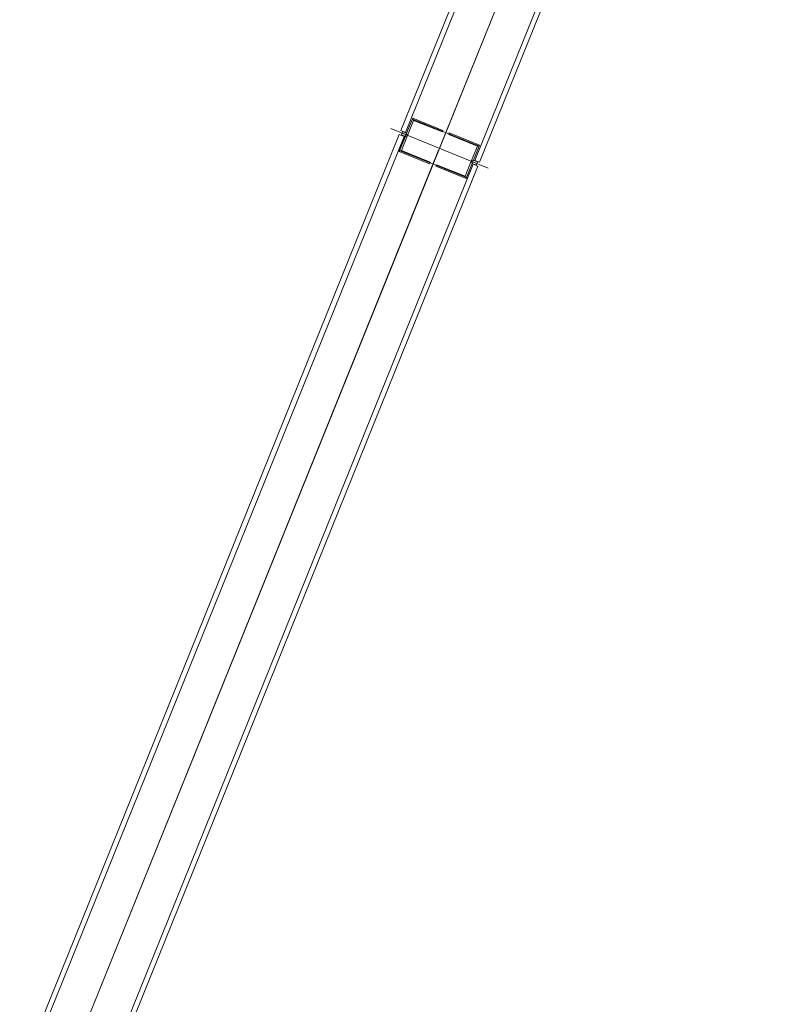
# Model space of a CAD drawing. Header units: millimetres. Extents: x -526411 to -400573, y 47353 to 130199.
# Tile 7 of 256: x -492446 to -491561, y 63944 to 65105. Entities that reach past the tile are written whole.
import ezdxf

# ---------------------------------------------------------------- set-up
doc = ezdxf.new("R2010")
doc.units = ezdxf.units.MM
doc.layers.add('75_--', color=7, linetype='Continuous', lineweight=18)
doc.layers.add('m-pg-03_AI_dwg', color=8, linetype='Continuous', lineweight=18)

# ---------------------------------------------------------------- blocks, each defined once
blk = doc.blocks.new('m-pg-03_AI_dwg_block 5077-644046-3e Verdieping - Percelen telling LI')
at = {"layer": '75_--', "color": 213, "lineweight": 13}
blk.add_line((-1156.201, -874.129), (-1176.44, -924.233), dxfattribs=at)
blk = doc.blocks.new('m-pg-03_AI_dwg_block 5078-644047-3e Verdieping - Percelen telling LI')
at = {"layer": '75_--', "color": 9, "lineweight": 9}
blk.add_line((-1156.244, -874.234), (-1176.398, -924.129), dxfattribs=at)
blk = doc.blocks.new('m-pg-03_AI_dwg_block 5079-644048-3e Verdieping - Percelen telling LI')
at = {"layer": '75_--', "color": 9, "lineweight": 9}
blk.add_line((-1174.561, -924.871), (-1154.406, -874.975), dxfattribs=at)
blk = doc.blocks.new('m-pg-03_AI_dwg_block 5080-644049-3e Verdieping - Percelen telling LI')
at = {"layer": '75_--', "color": 9, "lineweight": 9}
blk.add_line((-1174.31, -924.972), (-1154.156, -875.077), dxfattribs=at)
blk = doc.blocks.new('m-pg-03_AI_dwg_block 5081-644050-3e Verdieping - Percelen telling LI')
at = {"layer": '75_--', "color": 9, "lineweight": 9}
blk.add_line((-1158.081, -873.491), (-1178.235, -923.386), dxfattribs=at)
blk = doc.blocks.new('m-pg-03_AI_dwg_block 5082-644051-3e Verdieping - Percelen telling LI')
at = {"layer": '75_--', "color": 9, "lineweight": 9}
blk.add_line((-1158.331, -873.39), (-1178.486, -923.285), dxfattribs=at)
blk = doc.blocks.new('m-pg-03_AI_dwg_block 5095-644063-3e Verdieping - Percelen telling LI')
at = {"layer": '75_--', "color": 9, "lineweight": 9}
blk.add_line((-1179.029, -923.187), (-1173.852, -925.278), dxfattribs=at)
blk = doc.blocks.new('m-pg-03_AI_dwg_block 5096-644064-3e Verdieping - Percelen telling LI')
at = {"layer": '75_--', "color": 213, "lineweight": 13, "flags": 128}
blk.add_lwpolyline([(-1178.424, -923.432), (-1178.215, -923.516), (-1177.877, -922.681), (-1174.329, -924.115), (-1174.666, -924.949), (-1174.415, -925.051)], dxfattribs=at)
blk = doc.blocks.new('m-pg-03_AI_dwg_block 5097-644065-3e Verdieping - Percelen telling LI')
at = {"layer": '75_--', "color": 9, "lineweight": 9}
blk.add_line((-1178.486, -923.285), (-1178.235, -923.386), dxfattribs=at)
blk = doc.blocks.new('m-pg-03_AI_dwg_block 5098-644066-3e Verdieping - Percelen telling LI')
at = {"layer": '75_--', "color": 9, "lineweight": 9}
blk.add_line((-1174.561, -924.871), (-1174.31, -924.972), dxfattribs=at)
blk = doc.blocks.new('m-pg-03_AI_dwg_block 5099-644067-3e Verdieping - Percelen telling LI')
at = {"layer": '75_--', "color": 133, "flags": 128}
blk.add_lwpolyline([(-1174.457, -925.034), (-1174.749, -924.916), (-1174.632, -924.866), (-1174.423, -924.951)], close=True, dxfattribs=at)
blk = doc.blocks.new('m-pg-03_AI_dwg_block 5100-644068-3e Verdieping - Percelen telling LI')
at = {"layer": '75_--', "color": 133, "flags": 128}
blk.add_lwpolyline([(-1174.749, -924.916), (-1174.426, -924.115), (-1174.308, -924.065), (-1174.632, -924.866)], close=True, dxfattribs=at)
blk = doc.blocks.new('m-pg-03_AI_dwg_block 5101-644069-3e Verdieping - Percelen telling LI')
at = {"layer": '75_--', "color": 133, "flags": 128}
blk.add_lwpolyline([(-1174.426, -924.115), (-1175.948, -923.5), (-1175.915, -923.416), (-1174.308, -924.065)], close=True, dxfattribs=at)
blk = doc.blocks.new('m-pg-03_AI_dwg_block 5102-644070-3e Verdieping - Percelen telling LI')
at = {"layer": '75_--', "color": 133, "flags": 128}
blk.add_lwpolyline([(-1178.424, -923.432), (-1178.131, -923.55), (-1178.181, -923.433), (-1178.39, -923.348)], close=True, dxfattribs=at)
blk = doc.blocks.new('m-pg-03_AI_dwg_block 5103-644071-3e Verdieping - Percelen telling LI')
at = {"layer": '75_--', "color": 133, "flags": 128}
blk.add_lwpolyline([(-1178.131, -923.55), (-1177.808, -922.749), (-1177.857, -922.632), (-1178.181, -923.433)], close=True, dxfattribs=at)
blk = doc.blocks.new('m-pg-03_AI_dwg_block 5104-644072-3e Verdieping - Percelen telling LI')
at = {"layer": '75_--', "color": 133, "flags": 128}
blk.add_lwpolyline([(-1177.808, -922.749), (-1176.285, -923.364), (-1176.251, -923.28), (-1177.857, -922.632)], close=True, dxfattribs=at)
blk = doc.blocks.new('m-pg-03_AI_dwg_block 5094-644073-3e Verdieping - Percelen telling LI')
for name in ['m-pg-03_AI_dwg_block 5096-644064-3e Verdieping - Percelen telling LI', 'm-pg-03_AI_dwg_block 5103-644071-3e Verdieping - Percelen telling LI', 'm-pg-03_AI_dwg_block 5104-644072-3e Verdieping - Percelen telling LI', 'm-pg-03_AI_dwg_block 5095-644063-3e Verdieping - Percelen telling LI', 'm-pg-03_AI_dwg_block 5097-644065-3e Verdieping - Percelen telling LI', 'm-pg-03_AI_dwg_block 5102-644070-3e Verdieping - Percelen telling LI', 'm-pg-03_AI_dwg_block 5101-644069-3e Verdieping - Percelen telling LI', 'm-pg-03_AI_dwg_block 5100-644068-3e Verdieping - Percelen telling LI', 'm-pg-03_AI_dwg_block 5099-644067-3e Verdieping - Percelen telling LI', 'm-pg-03_AI_dwg_block 5098-644066-3e Verdieping - Percelen telling LI']:
    blk.add_blockref(name, (0, 0))
blk = doc.blocks.new('m-pg-03_AI_dwg_block 5105-644074-3e Verdieping - Percelen telling LI')
at = {"layer": '75_--', "color": 213, "lineweight": 13}
blk.add_line((-1176.44, -924.233), (-1196.679, -974.337), dxfattribs=at)
blk = doc.blocks.new('m-pg-03_AI_dwg_block 5106-644075-3e Verdieping - Percelen telling LI')
at = {"layer": '75_--', "color": 9, "lineweight": 9}
blk.add_line((-1176.482, -924.337), (-1196.637, -974.232), dxfattribs=at)
blk = doc.blocks.new('m-pg-03_AI_dwg_block 5107-644076-3e Verdieping - Percelen telling LI')
at = {"layer": '75_--', "color": 9, "lineweight": 9}
blk.add_line((-1194.8, -974.975), (-1174.645, -925.079), dxfattribs=at)
blk = doc.blocks.new('m-pg-03_AI_dwg_block 5108-644077-3e Verdieping - Percelen telling LI')
at = {"layer": '75_--', "color": 9, "lineweight": 9}
blk.add_line((-1194.55, -975.076), (-1174.395, -925.181), dxfattribs=at)
blk = doc.blocks.new('m-pg-03_AI_dwg_block 5109-644078-3e Verdieping - Percelen telling LI')
at = {"layer": '75_--', "color": 9, "lineweight": 9}
blk.add_line((-1178.32, -923.595), (-1198.474, -973.491), dxfattribs=at)
blk = doc.blocks.new('m-pg-03_AI_dwg_block 5110-644079-3e Verdieping - Percelen telling LI')
at = {"layer": '75_--', "color": 9, "lineweight": 9}
blk.add_line((-1178.57, -923.494), (-1198.725, -973.389), dxfattribs=at)
blk = doc.blocks.new('m-pg-03_AI_dwg_block 5112-644080-3e Verdieping - Percelen telling LI')
at = {"layer": '75_--', "color": 9, "lineweight": 9}
blk.add_line((-1173.852, -925.278), (-1179.029, -923.187), dxfattribs=at)
blk = doc.blocks.new('m-pg-03_AI_dwg_block 5113-644081-3e Verdieping - Percelen telling LI')
at = {"layer": '75_--', "color": 213, "lineweight": 13, "flags": 128}
blk.add_lwpolyline([(-1174.457, -925.034), (-1174.666, -924.949), (-1175.003, -925.785), (-1178.552, -924.351), (-1178.215, -923.516), (-1178.465, -923.415)], dxfattribs=at)
blk = doc.blocks.new('m-pg-03_AI_dwg_block 5114-644082-3e Verdieping - Percelen telling LI')
at = {"layer": '75_--', "color": 9, "lineweight": 9}
blk.add_line((-1174.395, -925.181), (-1174.645, -925.079), dxfattribs=at)
blk = doc.blocks.new('m-pg-03_AI_dwg_block 5115-644083-3e Verdieping - Percelen telling LI')
at = {"layer": '75_--', "color": 9, "lineweight": 9}
blk.add_line((-1178.32, -923.595), (-1178.57, -923.494), dxfattribs=at)
blk = doc.blocks.new('m-pg-03_AI_dwg_block 5116-644084-3e Verdieping - Percelen telling LI')
at = {"layer": '75_--', "color": 133, "flags": 128}
blk.add_lwpolyline([(-1178.424, -923.432), (-1178.131, -923.55), (-1178.249, -923.6), (-1178.457, -923.515)], close=True, dxfattribs=at)
blk = doc.blocks.new('m-pg-03_AI_dwg_block 5117-644085-3e Verdieping - Percelen telling LI')
at = {"layer": '75_--', "color": 133, "flags": 128}
blk.add_lwpolyline([(-1178.131, -923.55), (-1178.455, -924.351), (-1178.572, -924.401), (-1178.249, -923.6)], close=True, dxfattribs=at)
blk = doc.blocks.new('m-pg-03_AI_dwg_block 5118-644086-3e Verdieping - Percelen telling LI')
at = {"layer": '75_--', "color": 133, "flags": 128}
blk.add_lwpolyline([(-1178.455, -924.351), (-1176.932, -924.966), (-1176.966, -925.049), (-1178.572, -924.401)], close=True, dxfattribs=at)
blk = doc.blocks.new('m-pg-03_AI_dwg_block 5119-644087-3e Verdieping - Percelen telling LI')
at = {"layer": '75_--', "color": 133, "flags": 128}
blk.add_lwpolyline([(-1174.457, -925.034), (-1174.749, -924.916), (-1174.7, -925.033), (-1174.491, -925.118)], close=True, dxfattribs=at)
blk = doc.blocks.new('m-pg-03_AI_dwg_block 5120-644088-3e Verdieping - Percelen telling LI')
at = {"layer": '75_--', "color": 133, "flags": 128}
blk.add_lwpolyline([(-1174.749, -924.916), (-1175.073, -925.717), (-1175.023, -925.834), (-1174.7, -925.033)], close=True, dxfattribs=at)
blk = doc.blocks.new('m-pg-03_AI_dwg_block 5121-644089-3e Verdieping - Percelen telling LI')
at = {"layer": '75_--', "color": 133, "flags": 128}
blk.add_lwpolyline([(-1175.073, -925.717), (-1176.596, -925.102), (-1176.629, -925.185), (-1175.023, -925.834)], close=True, dxfattribs=at)
blk = doc.blocks.new('m-pg-03_AI_dwg_block 5111-644090-3e Verdieping - Percelen telling LI')
for name in ['m-pg-03_AI_dwg_block 5112-644080-3e Verdieping - Percelen telling LI', 'm-pg-03_AI_dwg_block 5113-644081-3e Verdieping - Percelen telling LI', 'm-pg-03_AI_dwg_block 5116-644084-3e Verdieping - Percelen telling LI', 'm-pg-03_AI_dwg_block 5117-644085-3e Verdieping - Percelen telling LI', 'm-pg-03_AI_dwg_block 5115-644083-3e Verdieping - Percelen telling LI', 'm-pg-03_AI_dwg_block 5118-644086-3e Verdieping - Percelen telling LI', 'm-pg-03_AI_dwg_block 5120-644088-3e Verdieping - Percelen telling LI', 'm-pg-03_AI_dwg_block 5119-644087-3e Verdieping - Percelen telling LI', 'm-pg-03_AI_dwg_block 5121-644089-3e Verdieping - Percelen telling LI', 'm-pg-03_AI_dwg_block 5114-644082-3e Verdieping - Percelen telling LI']:
    blk.add_blockref(name, (0, 0))
blk = doc.blocks.new('m-pg-03_AI_dwg-638970-3e Verdieping - Percelen telling LI')
for name in ['m-pg-03_AI_dwg_block 5082-644051-3e Verdieping - Percelen telling LI', 'm-pg-03_AI_dwg_block 5081-644050-3e Verdieping - Percelen telling LI', 'm-pg-03_AI_dwg_block 5077-644046-3e Verdieping - Percelen telling LI', 'm-pg-03_AI_dwg_block 5078-644047-3e Verdieping - Percelen telling LI', 'm-pg-03_AI_dwg_block 5079-644048-3e Verdieping - Percelen telling LI', 'm-pg-03_AI_dwg_block 5080-644049-3e Verdieping - Percelen telling LI', 'm-pg-03_AI_dwg_block 5094-644073-3e Verdieping - Percelen telling LI', 'm-pg-03_AI_dwg_block 5111-644090-3e Verdieping - Percelen telling LI', 'm-pg-03_AI_dwg_block 5110-644079-3e Verdieping - Percelen telling LI', 'm-pg-03_AI_dwg_block 5109-644078-3e Verdieping - Percelen telling LI', 'm-pg-03_AI_dwg_block 5105-644074-3e Verdieping - Percelen telling LI', 'm-pg-03_AI_dwg_block 5106-644075-3e Verdieping - Percelen telling LI', 'm-pg-03_AI_dwg_block 5107-644076-3e Verdieping - Percelen telling LI', 'm-pg-03_AI_dwg_block 5108-644077-3e Verdieping - Percelen telling LI']:
    blk.add_blockref(name, (0, 0))

msp = doc.modelspace()

# ---------------------------------------------------------------- block references
at = {"layer": 'm-pg-03_AI_dwg', "color": 133, "xscale": 22.2068924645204, "yscale": 22.2068924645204, "zscale": 22.2068924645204}
msp.add_blockref('m-pg-03_AI_dwg-638970-3e Verdieping - Percelen telling LI', (-465826.5, 85478), dxfattribs=at)

doc.saveas('drawing.dxf')
